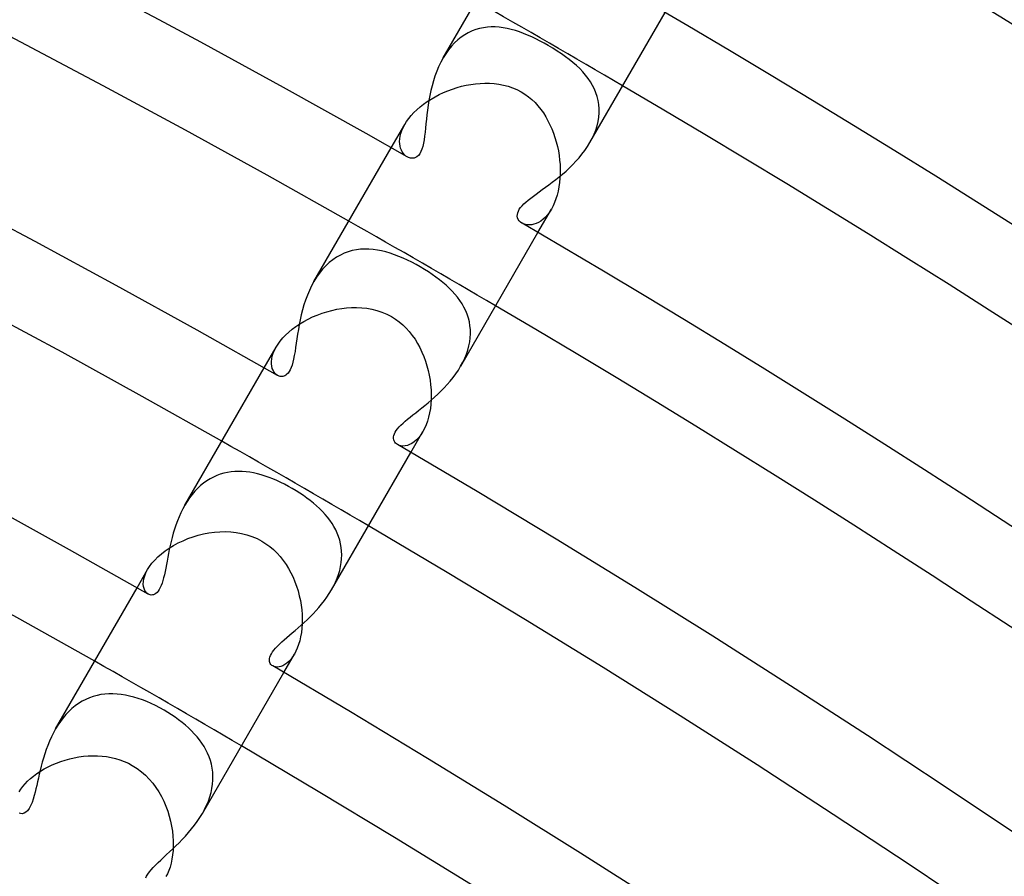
# Model space of a CAD drawing. Header units: millimetres. Extents: x -345 to 345, y -305 to 305.
# Tile 74 of 79: x 124 to 148, y 218 to 238. Entities that reach past the tile are written whole.
import ezdxf

# ---------------------------------------------------------------- set-up
doc = ezdxf.new("R2010")
doc.units = ezdxf.units.MM
doc.layers.add('HIDDEN', color=7, linetype='Continuous')
doc.layers.add('THICK', color=7, linetype='Continuous')

msp = doc.modelspace()

# ---------------------------------------------------------------- linework, layer by layer
at = {"layer": 'HIDDEN'}
for p, q in [((135.172, 237.579), (135.084, 237.539)), ((135.261, 237.613), (135.172, 237.579)), ((135.351, 237.638), (135.261, 237.613)), ((135.442, 237.657), (135.351, 237.638)), ((135.534, 237.669), (135.442, 237.657)), ((135.627, 237.675), (135.534, 237.669)), ((135.721, 237.674), (135.627, 237.675)), ((135.815, 237.667), (135.721, 237.674)), ((135.909, 237.655), (135.815, 237.667)), ((136.004, 237.638), (135.909, 237.655)), ((136.099, 237.615), (136.004, 237.638)), ((136.195, 237.588), (136.099, 237.615)), ((136.291, 237.556), (136.195, 237.588)), ((134.836, 237.37), (134.759, 237.298)), ((134.916, 237.434), (134.836, 237.37)), ((134.999, 237.49), (134.916, 237.434)), ((135.084, 237.539), (134.999, 237.49)), ((136.388, 237.52), (136.291, 237.556)), ((136.485, 237.481), (136.388, 237.52)), ((136.583, 237.437), (136.485, 237.481)), ((136.681, 237.39), (136.583, 237.437)), ((136.778, 237.341), (136.681, 237.39)), ((136.874, 237.289), (136.778, 237.341)), ((134.615, 237.132), (134.55, 237.04)), ((134.685, 237.219), (134.615, 237.132)), ((134.759, 237.298), (134.685, 237.219)), ((136.968, 237.236), (136.874, 237.289)), ((137.077, 237.172), (136.968, 237.236)), ((137.181, 237.106), (137.077, 237.172)), ((137.282, 237.04), (137.181, 237.106)), ((134.55, 237.04), (134.489, 236.942)), ((137.378, 236.972), (137.282, 237.04)), ((137.469, 236.904), (137.378, 236.972)), ((137.556, 236.834), (137.469, 236.904)), ((137.638, 236.762), (137.556, 236.834)), ((137.716, 236.689), (137.638, 236.762)), ((137.788, 236.614), (137.716, 236.689)), ((137.854, 236.537), (137.788, 236.614)), ((137.915, 236.458), (137.854, 236.537)), ((137.97, 236.377), (137.915, 236.458)), ((134.604, 236.168), (134.711, 236.207)), ((134.711, 236.207), (134.818, 236.242)), ((134.818, 236.242), (134.927, 236.272)), ((134.927, 236.272), (135.037, 236.297)), ((135.037, 236.297), (135.146, 236.317)), ((135.146, 236.317), (135.256, 236.332)), ((135.256, 236.332), (135.366, 236.342)), ((135.366, 236.342), (135.476, 236.346)), ((135.476, 236.346), (135.586, 236.345)), ((135.586, 236.345), (135.697, 236.338)), ((135.697, 236.338), (135.807, 236.324)), ((135.807, 236.324), (135.916, 236.303)), ((135.916, 236.303), (136.023, 236.275)), ((136.023, 236.275), (136.129, 236.238)), ((136.129, 236.238), (136.233, 236.194)), ((136.233, 236.194), (136.336, 236.14)), ((138.019, 236.293), (137.97, 236.377)), ((138.062, 236.207), (138.019, 236.293)), ((138.098, 236.119), (138.062, 236.207)), ((134.113, 235.911), (134.204, 235.97)), ((134.204, 235.97), (134.299, 236.025)), ((134.299, 236.025), (134.398, 236.076)), ((134.398, 236.076), (134.5, 236.124)), ((134.5, 236.124), (134.604, 236.168)), ((136.336, 236.14), (136.422, 236.086)), ((136.422, 236.086), (136.505, 236.026)), ((136.505, 236.026), (136.584, 235.959)), ((136.584, 235.959), (136.659, 235.887)), ((138.128, 236.028), (138.098, 236.119)), ((138.15, 235.935), (138.128, 236.028)), ((133.798, 235.651), (133.868, 235.719)), ((133.868, 235.719), (133.944, 235.785)), ((133.944, 235.785), (134.026, 235.85)), ((134.026, 235.85), (134.113, 235.911)), ((136.659, 235.887), (136.729, 235.81)), ((136.729, 235.81), (136.795, 235.728)), ((136.795, 235.728), (136.856, 235.642)), ((138.166, 235.84), (138.15, 235.935)), ((138.173, 235.743), (138.166, 235.84)), ((138.173, 235.644), (138.173, 235.743)), ((133.626, 235.442), (133.677, 235.512)), ((133.677, 235.512), (133.734, 235.582)), ((133.734, 235.582), (133.798, 235.651)), ((136.856, 235.642), (136.913, 235.553)), ((136.913, 235.553), (136.965, 235.46)), ((138.148, 235.443), (138.164, 235.544)), ((138.164, 235.544), (138.173, 235.644)), ((133.264, 234.82), (133.583, 235.372)), ((133.514, 235.228), (133.544, 235.299)), ((133.544, 235.299), (133.583, 235.372)), ((133.583, 235.372), (133.626, 235.442)), ((136.965, 235.46), (137.013, 235.364)), ((137.013, 235.364), (137.056, 235.266)), ((137.056, 235.266), (137.096, 235.166)), ((138.053, 235.14), (138.092, 235.24)), ((138.092, 235.24), (138.124, 235.341)), ((138.124, 235.341), (138.148, 235.443)), ((133.462, 234.968), (133.465, 235.029)), ((133.465, 235.029), (133.474, 235.093)), ((133.474, 235.093), (133.49, 235.16)), ((133.49, 235.16), (133.514, 235.228)), ((137.096, 235.166), (137.13, 235.064)), ((137.13, 235.064), (137.161, 234.959)), ((137.953, 234.942), (138.006, 235.04)), ((138.006, 235.04), (138.053, 235.14)), ((133.465, 234.911), (133.462, 234.968)), ((133.473, 234.858), (133.465, 234.911)), ((133.487, 234.808), (133.473, 234.858)), ((133.504, 234.763), (133.487, 234.808)), ((137.161, 234.959), (137.188, 234.854)), ((137.188, 234.854), (137.21, 234.747)), ((133.526, 234.722), (133.504, 234.763)), ((133.552, 234.685), (133.526, 234.722)), ((133.58, 234.653), (133.552, 234.685)), ((133.611, 234.626), (133.58, 234.653)), ((133.643, 234.605), (133.611, 234.626)), ((137.21, 234.747), (137.228, 234.639)), ((137.228, 234.639), (137.241, 234.531)), ((137.241, 234.531), (137.25, 234.422)), ((137.25, 234.422), (137.254, 234.314)), ((137.254, 234.314), (137.254, 234.207)), ((137.249, 234.102), (137.239, 233.998)), ((137.254, 234.207), (137.249, 234.102)), ((137.225, 233.896), (137.206, 233.798)), ((137.239, 233.998), (137.225, 233.896)), ((137.182, 233.702), (137.154, 233.612)), ((137.206, 233.798), (137.182, 233.702)), ((137.086, 233.447), (137.047, 233.372)), ((137.122, 233.526), (137.086, 233.447)), ((137.154, 233.612), (137.122, 233.526)), ((136.728, 232.82), (137.047, 233.372)), ((136.903, 233.179), (136.85, 233.131)), ((136.953, 233.236), (136.903, 233.179)), ((137.001, 233.3), (136.953, 233.236)), ((137.047, 233.372), (137.001, 233.3)), ((136.391, 233.022), (136.352, 233.041)), ((136.434, 233.008), (136.391, 233.022)), ((136.481, 233), (136.434, 233.008)), ((136.53, 232.998), (136.481, 233)), ((136.581, 233.002), (136.53, 232.998)), ((136.634, 233.013), (136.581, 233.002)), ((136.688, 233.032), (136.634, 233.013)), ((136.742, 233.057), (136.688, 233.032)), ((136.797, 233.09), (136.742, 233.057)), ((136.85, 233.131), (136.797, 233.09)), ((131.975, 232.236), (131.888, 232.177)), ((132.065, 232.287), (131.975, 232.236)), ((132.156, 232.329), (132.065, 232.287)), ((132.25, 232.364), (132.156, 232.329)), ((132.346, 232.391), (132.25, 232.364)), ((132.442, 232.41), (132.346, 232.391)), ((132.54, 232.422), (132.442, 232.41)), ((132.639, 232.427), (132.54, 232.422)), ((132.738, 232.425), (132.639, 232.427)), ((132.837, 232.417), (132.738, 232.425)), ((132.937, 232.404), (132.837, 232.417)), ((133.038, 232.384), (132.937, 232.404)), ((133.139, 232.359), (133.038, 232.384)), ((133.24, 232.33), (133.139, 232.359)), ((133.342, 232.295), (133.24, 232.33)), ((133.444, 232.256), (133.342, 232.295)), ((133.546, 232.213), (133.444, 232.256)), ((131.722, 232.034), (131.645, 231.951)), ((131.803, 232.11), (131.722, 232.034)), ((131.888, 232.177), (131.803, 232.11)), ((133.648, 232.166), (133.546, 232.213)), ((133.75, 232.116), (133.648, 232.166)), ((133.851, 232.062), (133.75, 232.116)), ((133.949, 232.007), (133.851, 232.062)), ((134.048, 231.949), (133.949, 232.007)), ((131.504, 231.765), (131.44, 231.661)), ((131.572, 231.861), (131.504, 231.765)), ((131.645, 231.951), (131.572, 231.861)), ((134.142, 231.889), (134.048, 231.949)), ((134.234, 231.829), (134.142, 231.889)), ((134.321, 231.766), (134.234, 231.829)), ((134.406, 231.703), (134.321, 231.766)), ((134.486, 231.639), (134.406, 231.703)), ((134.563, 231.573), (134.486, 231.639)), ((134.635, 231.505), (134.563, 231.573)), ((134.704, 231.436), (134.635, 231.505)), ((134.768, 231.365), (134.704, 231.436)), ((134.829, 231.291), (134.768, 231.365)), ((134.885, 231.215), (134.829, 231.291)), ((134.936, 231.136), (134.885, 231.215)), ((134.982, 231.056), (134.936, 231.136)), ((135.023, 230.972), (134.982, 231.056)), ((131.304, 230.775), (131.41, 230.825)), ((131.41, 230.825), (131.52, 230.871)), ((131.52, 230.871), (131.632, 230.913)), ((131.632, 230.913), (131.746, 230.949)), ((131.746, 230.949), (131.861, 230.98)), ((131.861, 230.98), (131.978, 231.005)), ((131.978, 231.005), (132.095, 231.025)), ((132.095, 231.025), (132.212, 231.039)), ((132.212, 231.039), (132.329, 231.047)), ((132.329, 231.047), (132.448, 231.048)), ((132.448, 231.048), (132.567, 231.043)), ((132.567, 231.043), (132.686, 231.03)), ((132.686, 231.03), (132.806, 231.009)), ((132.806, 231.009), (132.925, 230.98)), ((132.925, 230.98), (133.043, 230.941)), ((133.043, 230.941), (133.159, 230.892)), ((133.159, 230.892), (133.272, 230.833)), ((133.272, 230.833), (133.364, 230.776)), ((135.058, 230.887), (135.023, 230.972)), ((135.086, 230.799), (135.058, 230.887)), ((130.925, 230.534), (131.012, 230.6)), ((131.012, 230.6), (131.105, 230.662)), ((131.105, 230.662), (131.202, 230.72)), ((131.202, 230.72), (131.304, 230.775)), ((133.364, 230.776), (133.453, 230.711)), ((133.453, 230.711), (133.537, 230.639)), ((133.537, 230.639), (133.617, 230.561)), ((135.109, 230.71), (135.086, 230.799)), ((135.124, 230.618), (135.109, 230.71)), ((135.133, 230.525), (135.124, 230.618)), ((130.703, 230.328), (130.77, 230.398)), ((130.77, 230.398), (130.844, 230.467)), ((130.844, 230.467), (130.925, 230.534)), ((133.617, 230.561), (133.692, 230.478)), ((133.692, 230.478), (133.761, 230.39)), ((133.761, 230.39), (133.826, 230.297)), ((135.13, 230.334), (135.135, 230.43)), ((135.135, 230.43), (135.133, 230.525)), ((130.548, 230.115), (130.592, 230.185)), ((130.592, 230.185), (130.644, 230.257)), ((130.644, 230.257), (130.703, 230.328)), ((133.826, 230.297), (133.885, 230.201)), ((133.885, 230.201), (133.94, 230.101)), ((135.073, 230.043), (135.099, 230.14)), ((135.099, 230.14), (135.118, 230.237)), ((135.118, 230.237), (135.13, 230.334)), ((130.264, 229.624), (130.548, 230.115)), ((130.443, 229.834), (130.457, 229.9)), ((130.457, 229.9), (130.479, 229.97)), ((130.479, 229.97), (130.509, 230.041)), ((130.509, 230.041), (130.548, 230.115)), ((133.94, 230.101), (133.989, 229.997)), ((133.989, 229.997), (134.033, 229.891)), ((135, 229.849), (135.04, 229.946)), ((135.04, 229.946), (135.073, 230.043)), ((130.437, 229.772), (130.443, 229.834)), ((130.437, 229.714), (130.437, 229.772)), ((130.444, 229.66), (130.437, 229.714)), ((134.033, 229.891), (134.073, 229.783)), ((134.073, 229.783), (134.107, 229.673)), ((134.107, 229.673), (134.137, 229.561)), ((134.904, 229.661), (134.955, 229.754)), ((134.955, 229.754), (135, 229.849)), ((130.456, 229.61), (130.444, 229.66)), ((130.474, 229.566), (130.456, 229.61)), ((130.496, 229.527), (130.474, 229.566)), ((130.521, 229.493), (130.496, 229.527)), ((130.551, 229.465), (130.521, 229.493)), ((130.582, 229.443), (130.551, 229.465)), ((134.137, 229.561), (134.161, 229.447)), ((134.161, 229.447), (134.181, 229.333)), ((134.181, 229.333), (134.195, 229.219)), ((134.195, 229.219), (134.204, 229.105)), ((134.204, 229.105), (134.208, 228.991)), ((134.208, 228.991), (134.207, 228.879)), ((134.2, 228.769), (134.188, 228.662)), ((134.207, 228.879), (134.2, 228.769)), ((134.17, 228.558), (134.148, 228.458)), ((134.188, 228.662), (134.17, 228.558)), ((134.088, 228.274), (134.052, 228.191)), ((134.12, 228.363), (134.088, 228.274)), ((134.148, 228.458), (134.12, 228.363)), ((133.728, 227.624), (134.012, 228.116)), ((133.965, 228.041), (133.915, 227.977)), ((134.012, 228.116), (133.965, 228.041)), ((134.052, 228.191), (134.012, 228.116)), ((133.452, 227.791), (133.412, 227.809)), ((133.699, 227.809), (133.645, 227.79)), ((133.754, 227.838), (133.699, 227.809)), ((133.809, 227.875), (133.754, 227.838)), ((133.862, 227.921), (133.809, 227.875)), ((133.915, 227.977), (133.862, 227.921)), ((133.495, 227.78), (133.452, 227.791)), ((133.542, 227.776), (133.495, 227.78)), ((133.593, 227.779), (133.542, 227.776)), ((133.645, 227.79), (133.593, 227.779)), ((129.23, 227.11), (129.148, 227.08)), ((129.315, 227.135), (129.23, 227.11)), ((129.4, 227.153), (129.315, 227.135)), ((129.486, 227.166), (129.4, 227.153)), ((129.572, 227.174), (129.486, 227.166)), ((129.66, 227.177), (129.572, 227.174)), ((129.748, 227.175), (129.66, 227.177)), ((129.837, 227.167), (129.748, 227.175)), ((129.926, 227.156), (129.837, 227.167)), ((130.016, 227.14), (129.926, 227.156)), ((130.106, 227.119), (130.016, 227.14)), ((130.197, 227.095), (130.106, 227.119)), ((128.836, 226.902), (128.763, 226.842)), ((128.911, 226.955), (128.836, 226.902)), ((128.988, 227.003), (128.911, 226.955)), ((129.067, 227.045), (128.988, 227.003)), ((129.148, 227.08), (129.067, 227.045)), ((130.288, 227.066), (130.197, 227.095)), ((130.38, 227.034), (130.288, 227.066)), ((130.471, 226.998), (130.38, 227.034)), ((130.563, 226.959), (130.471, 226.998)), ((130.655, 226.917), (130.563, 226.959)), ((130.747, 226.872), (130.655, 226.917)), ((130.838, 226.824), (130.747, 226.872)), ((128.626, 226.707), (128.562, 226.632)), ((128.692, 226.777), (128.626, 226.707)), ((128.763, 226.842), (128.692, 226.777)), ((130.928, 226.773), (130.838, 226.824)), ((131.017, 226.72), (130.928, 226.773)), ((131.105, 226.665), (131.017, 226.72)), ((131.191, 226.608), (131.105, 226.665)), ((128.445, 226.469), (128.392, 226.381)), ((128.502, 226.552), (128.445, 226.469)), ((128.562, 226.632), (128.502, 226.552)), ((131.273, 226.549), (131.191, 226.608)), ((131.353, 226.489), (131.273, 226.549)), ((131.431, 226.427), (131.353, 226.489)), ((131.504, 226.363), (131.431, 226.427)), ((131.575, 226.298), (131.504, 226.363)), ((131.641, 226.231), (131.575, 226.298)), ((131.704, 226.163), (131.641, 226.231)), ((131.763, 226.093), (131.704, 226.163)), ((131.817, 226.022), (131.763, 226.093)), ((131.867, 225.948), (131.817, 226.022)), ((131.913, 225.873), (131.867, 225.948)), ((128.834, 225.699), (128.961, 225.723)), ((128.961, 225.723), (129.089, 225.741)), ((129.089, 225.741), (129.218, 225.751)), ((129.218, 225.751), (129.347, 225.754)), ((129.347, 225.754), (129.475, 225.749)), ((129.475, 225.749), (129.603, 225.735)), ((129.603, 225.735), (129.73, 225.713)), ((129.73, 225.713), (129.854, 225.682)), ((131.955, 225.796), (131.913, 225.873)), ((131.991, 225.717), (131.955, 225.796)), ((132.022, 225.636), (131.991, 225.717)), ((128.127, 225.429), (128.236, 225.487)), ((128.236, 225.487), (128.349, 225.541)), ((128.349, 225.541), (128.466, 225.589)), ((128.466, 225.589), (128.586, 225.632)), ((128.586, 225.632), (128.709, 225.669)), ((128.709, 225.669), (128.834, 225.699)), ((129.854, 225.682), (129.977, 225.642)), ((129.977, 225.642), (130.096, 225.591)), ((130.096, 225.591), (130.21, 225.531)), ((130.21, 225.531), (130.307, 225.47)), ((132.048, 225.553), (132.022, 225.636)), ((132.069, 225.468), (132.048, 225.553)), ((127.838, 225.23), (127.927, 225.299)), ((127.927, 225.299), (128.024, 225.366)), ((128.024, 225.366), (128.127, 225.429)), ((130.307, 225.47), (130.4, 225.403)), ((130.4, 225.403), (130.487, 225.329)), ((130.487, 225.329), (130.569, 225.249)), ((130.569, 225.249), (130.645, 225.164)), ((132.084, 225.381), (132.069, 225.468)), ((132.093, 225.293), (132.084, 225.381)), ((132.096, 225.204), (132.093, 225.293)), ((127.616, 225.009), (127.682, 225.084)), ((127.682, 225.084), (127.756, 225.158)), ((127.756, 225.158), (127.838, 225.23)), ((130.645, 225.164), (130.716, 225.074)), ((130.716, 225.074), (130.782, 224.98)), ((132.069, 224.929), (132.084, 225.022)), ((132.084, 225.022), (132.094, 225.114)), ((132.094, 225.114), (132.096, 225.204)), ((127.264, 224.428), (127.514, 224.861)), ((127.445, 224.712), (127.475, 224.785)), ((127.475, 224.785), (127.514, 224.861)), ((127.514, 224.861), (127.561, 224.934)), ((127.561, 224.934), (127.616, 225.009)), ((130.782, 224.98), (130.842, 224.883)), ((130.842, 224.883), (130.897, 224.782)), ((130.897, 224.782), (130.947, 224.678)), ((132.02, 224.744), (132.048, 224.836)), ((132.048, 224.836), (132.069, 224.929)), ((127.412, 224.516), (127.415, 224.577)), ((127.415, 224.577), (127.425, 224.642)), ((127.425, 224.642), (127.445, 224.712)), ((130.947, 224.678), (130.992, 224.572)), ((130.992, 224.572), (131.031, 224.463)), ((131.905, 224.47), (131.949, 224.561)), ((131.949, 224.561), (131.987, 224.652)), ((131.987, 224.652), (132.02, 224.744)), ((127.417, 224.461), (127.412, 224.516)), ((127.429, 224.411), (127.417, 224.461)), ((127.446, 224.367), (127.429, 224.411)), ((127.47, 224.33), (127.446, 224.367)), ((127.497, 224.3), (127.47, 224.33)), ((131.031, 224.463), (131.065, 224.353)), ((131.065, 224.353), (131.095, 224.242)), ((131.856, 224.381), (131.905, 224.47)), ((127.528, 224.278), (127.497, 224.3)), ((131.095, 224.242), (131.119, 224.13)), ((131.119, 224.13), (131.138, 224.018)), ((131.138, 224.018), (131.151, 223.906)), ((131.151, 223.906), (131.16, 223.795)), ((131.16, 223.795), (131.163, 223.684)), ((131.163, 223.684), (131.162, 223.576)), ((131.155, 223.471), (131.143, 223.369)), ((131.162, 223.576), (131.155, 223.471)), ((131.104, 223.177), (131.078, 223.088)), ((131.126, 223.271), (131.104, 223.177)), ((131.143, 223.369), (131.126, 223.271)), ((131.015, 222.93), (130.978, 222.861)), ((131.048, 223.006), (131.015, 222.93)), ((131.078, 223.088), (131.048, 223.006)), ((130.728, 222.428), (130.978, 222.861)), ((130.846, 222.687), (130.8, 222.646)), ((130.892, 222.737), (130.846, 222.687)), ((130.936, 222.795), (130.892, 222.737)), ((130.978, 222.861), (130.936, 222.795)), ((130.498, 222.567), (130.466, 222.582)), ((130.534, 222.558), (130.498, 222.567)), ((130.574, 222.555), (130.534, 222.558)), ((130.616, 222.559), (130.574, 222.555)), ((130.66, 222.57), (130.616, 222.559)), ((130.706, 222.587), (130.66, 222.57)), ((130.753, 222.613), (130.706, 222.587)), ((130.8, 222.646), (130.753, 222.613)), ((126.052, 221.793), (125.967, 221.748)), ((126.139, 221.83), (126.052, 221.793)), ((126.228, 221.862), (126.139, 221.83)), ((126.319, 221.886), (126.228, 221.862)), ((126.411, 221.905), (126.319, 221.886)), ((126.505, 221.917), (126.411, 221.905)), ((126.599, 221.924), (126.505, 221.917)), ((126.695, 221.925), (126.599, 221.924)), ((126.792, 221.92), (126.695, 221.925)), ((126.89, 221.909), (126.792, 221.92)), ((126.989, 221.893), (126.89, 221.909)), ((127.088, 221.872), (126.989, 221.893)), ((127.188, 221.846), (127.088, 221.872)), ((127.288, 221.815), (127.188, 221.846)), ((127.39, 221.78), (127.288, 221.815)), ((127.492, 221.74), (127.39, 221.78)), ((125.727, 221.578), (125.654, 221.51)), ((125.804, 221.641), (125.727, 221.578)), ((125.884, 221.698), (125.804, 221.641)), ((125.967, 221.748), (125.884, 221.698)), ((127.594, 221.695), (127.492, 221.74)), ((127.697, 221.647), (127.594, 221.695)), ((127.8, 221.593), (127.697, 221.647)), ((127.904, 221.536), (127.8, 221.593)), ((127.991, 221.484), (127.904, 221.536)), ((125.517, 221.357), (125.454, 221.274)), ((125.584, 221.436), (125.517, 221.357)), ((125.654, 221.51), (125.584, 221.436)), ((128.078, 221.429), (127.991, 221.484)), ((128.163, 221.371), (128.078, 221.429)), ((128.246, 221.311), (128.163, 221.371)), ((128.327, 221.25), (128.246, 221.311)), ((125.396, 221.187), (125.341, 221.097)), ((125.454, 221.274), (125.396, 221.187)), ((128.404, 221.186), (128.327, 221.25)), ((128.478, 221.12), (128.404, 221.186)), ((128.549, 221.053), (128.478, 221.12)), ((128.616, 220.983), (128.549, 221.053)), ((128.68, 220.912), (128.616, 220.983)), ((128.739, 220.838), (128.68, 220.912)), ((128.794, 220.762), (128.739, 220.838)), ((128.845, 220.684), (128.794, 220.762)), ((128.89, 220.604), (128.845, 220.684)), ((128.931, 220.521), (128.89, 220.604)), ((125.569, 220.361), (125.675, 220.39)), ((125.675, 220.39), (125.783, 220.415)), ((125.783, 220.415), (125.891, 220.435)), ((125.891, 220.435), (126.001, 220.449)), ((126.001, 220.449), (126.111, 220.459)), ((126.111, 220.459), (126.22, 220.463)), ((126.22, 220.463), (126.33, 220.461)), ((126.33, 220.461), (126.439, 220.454)), ((126.439, 220.454), (126.546, 220.441)), ((126.546, 220.441), (126.653, 220.422)), ((126.653, 220.422), (126.758, 220.397)), ((126.758, 220.397), (126.861, 220.365)), ((126.861, 220.365), (126.962, 220.327)), ((128.967, 220.436), (128.931, 220.521)), ((128.997, 220.35), (128.967, 220.436)), ((124.984, 220.098), (125.073, 220.151)), ((125.073, 220.151), (125.166, 220.201)), ((125.166, 220.201), (125.263, 220.247)), ((125.263, 220.247), (125.362, 220.289)), ((125.362, 220.289), (125.464, 220.327)), ((125.464, 220.327), (125.569, 220.361)), ((126.962, 220.327), (127.059, 220.283)), ((127.059, 220.283), (127.152, 220.233)), ((127.152, 220.233), (127.263, 220.163)), ((127.263, 220.163), (127.366, 220.085)), ((129.021, 220.261), (128.997, 220.35)), ((129.039, 220.17), (129.021, 220.261)), ((129.051, 220.077), (129.039, 220.17)), ((124.681, 219.861), (124.748, 219.923)), ((124.748, 219.923), (124.821, 219.983)), ((124.821, 219.983), (124.9, 220.042)), ((124.9, 220.042), (124.984, 220.098)), ((127.366, 220.085), (127.462, 220.001)), ((127.462, 220.001), (127.551, 219.91)), ((127.551, 219.91), (127.634, 219.814)), ((129.056, 219.982), (129.051, 220.077)), ((129.055, 219.885), (129.056, 219.982)), ((124.482, 219.608), (124.521, 219.67)), ((124.521, 219.67), (124.567, 219.733)), ((124.567, 219.733), (124.621, 219.797)), ((124.621, 219.797), (124.681, 219.861)), ((127.634, 219.814), (127.709, 219.713)), ((127.709, 219.713), (127.777, 219.608)), ((129.01, 219.59), (129.032, 219.688)), ((129.032, 219.688), (129.047, 219.787)), ((129.047, 219.787), (129.055, 219.885)), ((127.777, 219.608), (127.839, 219.499)), ((127.839, 219.499), (127.895, 219.387)), ((128.947, 219.391), (128.982, 219.49)), ((128.982, 219.49), (129.01, 219.59)), ((127.895, 219.387), (127.945, 219.273)), ((127.945, 219.273), (127.988, 219.156)), ((128.858, 219.194), (128.905, 219.291)), ((128.905, 219.291), (128.947, 219.391)), ((127.988, 219.156), (128.025, 219.038)), ((128.025, 219.038), (128.056, 218.919)), ((128.806, 219.098), (128.858, 219.194)), ((128.056, 218.919), (128.08, 218.801)), ((128.08, 218.801), (128.099, 218.682)), ((128.099, 218.682), (128.112, 218.565)), ((128.112, 218.565), (128.119, 218.449)), ((128.12, 218.335), (128.115, 218.225)), ((128.119, 218.449), (128.12, 218.335)), ((128.104, 218.119), (128.089, 218.018)), ((128.115, 218.225), (128.104, 218.119)), ((128.043, 217.833), (128.013, 217.75)), ((128.068, 217.923), (128.043, 217.833)), ((128.089, 218.018), (128.068, 217.923)), ((127.981, 217.675), (127.945, 217.608)), ((128.013, 217.75), (127.981, 217.675))]:
    msp.add_line(p, q, dxfattribs=at)
for radius, start, end in [(274, 59.58177, 60.41823), (268, 59.57243, 60.42757), (262, 59.56263, 60.43736), (256, 59.55237, 60.44762)]:
    msp.add_arc((0, 0), radius, start, end, dxfattribs=at)
at = {"layer": 'THICK'}
for p, q in [((134.489, 236.942), (136.264, 240.017)), ((137.953, 234.942), (139.728, 238.017)), ((134.489, 236.942), (134.434, 236.84)), ((134.384, 236.734), (134.338, 236.626)), ((134.434, 236.84), (134.384, 236.734)), ((134.298, 236.514), (134.261, 236.401)), ((134.338, 236.626), (134.298, 236.514)), ((134.201, 236.171), (134.177, 236.055)), ((134.229, 236.286), (134.201, 236.171)), ((134.261, 236.401), (134.229, 236.286)), ((134.155, 235.939), (134.137, 235.825)), ((134.177, 236.055), (134.155, 235.939)), ((134.122, 235.712), (134.108, 235.601)), ((134.137, 235.825), (134.122, 235.712)), ((134.096, 235.493), (134.085, 235.387)), ((134.108, 235.601), (134.096, 235.493)), ((134.075, 235.286), (134.065, 235.188)), ((134.085, 235.387), (134.075, 235.286)), ((134.041, 235.008), (134.026, 234.926)), ((134.054, 235.095), (134.041, 235.008)), ((134.065, 235.188), (134.054, 235.095)), ((131.441, 231.662), (133.264, 234.82)), ((133.989, 234.787), (133.965, 234.729)), ((134.009, 234.853), (133.989, 234.787)), ((134.026, 234.926), (134.009, 234.853)), ((137.834, 234.758), (137.896, 234.848)), ((137.896, 234.848), (137.953, 234.942)), ((133.669, 234.592), (133.643, 234.605)), ((133.695, 234.582), (133.669, 234.592)), ((133.721, 234.576), (133.695, 234.582)), ((133.747, 234.573), (133.721, 234.576)), ((133.775, 234.573), (133.747, 234.573)), ((133.806, 234.578), (133.775, 234.573)), ((133.839, 234.59), (133.806, 234.578)), ((133.872, 234.61), (133.839, 234.59)), ((133.906, 234.639), (133.872, 234.61)), ((133.937, 234.68), (133.906, 234.639)), ((133.965, 234.729), (133.937, 234.68)), ((137.625, 234.502), (137.698, 234.585)), ((137.698, 234.585), (137.768, 234.67)), ((137.768, 234.67), (137.834, 234.758)), ((137.391, 234.272), (137.471, 234.346)), ((137.471, 234.346), (137.549, 234.423)), ((137.549, 234.423), (137.625, 234.502)), ((137.148, 234.068), (137.229, 234.133)), ((137.229, 234.133), (137.311, 234.201)), ((137.311, 234.201), (137.391, 234.272)), ((136.832, 233.832), (136.909, 233.887)), ((136.909, 233.887), (136.987, 233.945)), ((136.987, 233.945), (137.067, 234.005)), ((137.067, 234.005), (137.148, 234.068)), ((136.498, 233.584), (136.557, 233.63)), ((136.557, 233.63), (136.62, 233.678)), ((136.62, 233.678), (136.688, 233.727)), ((136.688, 233.727), (136.758, 233.779)), ((136.758, 233.779), (136.832, 233.832)), ((136.289, 233.367), (136.319, 233.409)), ((136.319, 233.409), (136.355, 233.451)), ((136.355, 233.451), (136.397, 233.494)), ((136.397, 233.494), (136.445, 233.539)), ((136.445, 233.539), (136.498, 233.584)), ((136.241, 233.204), (136.242, 233.244)), ((136.249, 233.166), (136.241, 233.204)), ((136.242, 233.244), (136.251, 233.284)), ((136.264, 233.129), (136.249, 233.166)), ((136.251, 233.284), (136.266, 233.326)), ((136.266, 233.326), (136.289, 233.367)), ((136.287, 233.095), (136.264, 233.129)), ((136.317, 233.066), (136.287, 233.095)), ((136.352, 233.041), (136.317, 233.066)), ((134.905, 229.662), (136.728, 232.82)), ((131.384, 231.557), (131.332, 231.449)), ((131.44, 231.661), (131.384, 231.557)), ((131.285, 231.337), (131.243, 231.223)), ((131.332, 231.449), (131.285, 231.337)), ((131.205, 231.108), (131.172, 230.991)), ((131.243, 231.223), (131.205, 231.108)), ((131.142, 230.875), (131.116, 230.758)), ((131.172, 230.991), (131.142, 230.875)), ((131.093, 230.643), (131.072, 230.529)), ((131.116, 230.758), (131.093, 230.643)), ((131.054, 230.418), (131.038, 230.309)), ((131.072, 230.529), (131.054, 230.418)), ((131.022, 230.204), (131.007, 230.103)), ((131.038, 230.309), (131.022, 230.204)), ((130.977, 229.915), (130.961, 229.831)), ((130.993, 230.007), (130.977, 229.915)), ((131.007, 230.103), (130.993, 230.007)), ((130.924, 229.687), (130.903, 229.628)), ((130.943, 229.754), (130.924, 229.687)), ((130.961, 229.831), (130.943, 229.754)), ((134.849, 229.57), (134.904, 229.661)), ((128.392, 226.381), (130.264, 229.624)), ((130.602, 229.434), (130.582, 229.443)), ((130.622, 229.426), (130.602, 229.434)), ((130.752, 229.435), (130.727, 229.425)), ((130.777, 229.449), (130.752, 229.435)), ((130.804, 229.47), (130.777, 229.449)), ((130.83, 229.498), (130.804, 229.47)), ((130.856, 229.534), (130.83, 229.498)), ((130.88, 229.577), (130.856, 229.534)), ((130.903, 229.628), (130.88, 229.577)), ((134.724, 229.394), (134.788, 229.481)), ((134.788, 229.481), (134.849, 229.57)), ((130.642, 229.421), (130.622, 229.426)), ((130.663, 229.418), (130.642, 229.421)), ((130.683, 229.418), (130.663, 229.418)), ((130.704, 229.42), (130.683, 229.418)), ((130.727, 229.425), (130.704, 229.42)), ((134.512, 229.149), (134.585, 229.228)), ((134.585, 229.228), (134.656, 229.309)), ((134.656, 229.309), (134.724, 229.394)), ((134.286, 228.93), (134.362, 229)), ((134.362, 229), (134.438, 229.073)), ((134.438, 229.073), (134.512, 229.149)), ((133.984, 228.676), (134.058, 228.735)), ((134.058, 228.735), (134.133, 228.798)), ((134.133, 228.798), (134.209, 228.862)), ((134.209, 228.862), (134.286, 228.93)), ((133.712, 228.46), (133.776, 228.511)), ((133.776, 228.511), (133.843, 228.564)), ((133.843, 228.564), (133.912, 228.619)), ((133.912, 228.619), (133.984, 228.676)), ((133.452, 228.226), (133.495, 228.271)), ((133.495, 228.271), (133.543, 228.316)), ((133.543, 228.316), (133.595, 228.363)), ((133.595, 228.363), (133.652, 228.411)), ((133.652, 228.411), (133.712, 228.46)), ((133.328, 228.025), (133.34, 228.062)), ((133.34, 228.062), (133.359, 228.1)), ((133.359, 228.1), (133.384, 228.141)), ((133.384, 228.141), (133.415, 228.183)), ((133.415, 228.183), (133.452, 228.226)), ((133.32, 227.956), (133.321, 227.99)), ((133.324, 227.925), (133.32, 227.956)), ((133.321, 227.99), (133.328, 228.025)), ((133.334, 227.896), (133.324, 227.925)), ((133.348, 227.87), (133.334, 227.896)), ((133.366, 227.847), (133.348, 227.87)), ((133.387, 227.827), (133.366, 227.847)), ((133.412, 227.809), (133.387, 227.827)), ((131.856, 224.381), (133.728, 227.624)), ((128.297, 226.198), (128.255, 226.104)), ((128.342, 226.291), (128.297, 226.198)), ((128.392, 226.381), (128.342, 226.291)), ((128.216, 226.008), (128.18, 225.911)), ((128.255, 226.104), (128.216, 226.008)), ((128.119, 225.716), (128.092, 225.619)), ((128.148, 225.814), (128.119, 225.716)), ((128.18, 225.911), (128.148, 225.814)), ((128.068, 225.522), (128.046, 225.427)), ((128.092, 225.619), (128.068, 225.522)), ((128.025, 225.332), (128.006, 225.24)), ((128.046, 225.427), (128.025, 225.332)), ((127.972, 225.061), (127.956, 224.975)), ((127.989, 225.149), (127.972, 225.061)), ((128.006, 225.24), (127.989, 225.149)), ((127.925, 224.813), (127.909, 224.737)), ((127.941, 224.892), (127.925, 224.813)), ((127.956, 224.975), (127.941, 224.892)), ((127.874, 224.599), (127.855, 224.538)), ((127.892, 224.666), (127.874, 224.599)), ((127.909, 224.737), (127.892, 224.666)), ((125.342, 221.098), (127.264, 224.428)), ((127.737, 224.32), (127.709, 224.295)), ((127.763, 224.351), (127.737, 224.32)), ((127.789, 224.389), (127.763, 224.351)), ((127.812, 224.433), (127.789, 224.389)), ((127.834, 224.482), (127.812, 224.433)), ((127.855, 224.538), (127.834, 224.482)), ((131.803, 224.293), (131.856, 224.381)), ((127.552, 224.267), (127.528, 224.278)), ((127.576, 224.26), (127.552, 224.267)), ((127.601, 224.257), (127.576, 224.26)), ((127.627, 224.259), (127.601, 224.257)), ((127.654, 224.265), (127.627, 224.259)), ((127.681, 224.277), (127.654, 224.265)), ((127.709, 224.295), (127.681, 224.277)), ((131.622, 224.044), (131.686, 224.125)), ((131.686, 224.125), (131.746, 224.208)), ((131.746, 224.208), (131.803, 224.293)), ((131.42, 223.815), (131.489, 223.889)), ((131.489, 223.889), (131.557, 223.966)), ((131.557, 223.966), (131.622, 224.044)), ((131.207, 223.608), (131.278, 223.675)), ((131.278, 223.675), (131.349, 223.744)), ((131.349, 223.744), (131.42, 223.815)), ((130.929, 223.363), (130.997, 223.421)), ((130.997, 223.421), (131.066, 223.482)), ((131.066, 223.482), (131.136, 223.544)), ((131.136, 223.544), (131.207, 223.608)), ((130.682, 223.149), (130.74, 223.2)), ((130.74, 223.2), (130.8, 223.253)), ((130.8, 223.253), (130.863, 223.307)), ((130.863, 223.307), (130.929, 223.363)), ((130.464, 222.914), (130.497, 222.957)), ((130.497, 222.957), (130.536, 223.003)), ((130.536, 223.003), (130.58, 223.05)), ((130.58, 223.05), (130.629, 223.099)), ((130.629, 223.099), (130.682, 223.149)), ((130.389, 222.722), (130.392, 222.756)), ((130.391, 222.691), (130.389, 222.722)), ((130.398, 222.663), (130.391, 222.691)), ((130.392, 222.756), (130.401, 222.793)), ((130.401, 222.793), (130.416, 222.831)), ((130.416, 222.831), (130.437, 222.872)), ((130.437, 222.872), (130.464, 222.914)), ((130.41, 222.637), (130.398, 222.663)), ((130.425, 222.616), (130.41, 222.637)), ((130.444, 222.597), (130.425, 222.616)), ((130.466, 222.582), (130.444, 222.597)), ((128.806, 219.098), (130.728, 222.428)), ((125.341, 221.097), (125.289, 221.002)), ((125.241, 220.905), (125.197, 220.806)), ((125.289, 221.002), (125.241, 220.905)), ((125.12, 220.606), (125.086, 220.507)), ((125.156, 220.706), (125.12, 220.606)), ((125.197, 220.806), (125.156, 220.706)), ((125.055, 220.407), (125.027, 220.309)), ((125.086, 220.507), (125.055, 220.407)), ((125.001, 220.212), (124.978, 220.117)), ((125.027, 220.309), (125.001, 220.212)), ((124.935, 219.933), (124.915, 219.845)), ((124.955, 220.024), (124.935, 219.933)), ((124.978, 220.117), (124.955, 220.024)), ((124.877, 219.679), (124.858, 219.601)), ((124.896, 219.76), (124.877, 219.679)), ((124.915, 219.845), (124.896, 219.76)), ((124.812, 219.437), (124.784, 219.357)), ((124.837, 219.52), (124.812, 219.437)), ((124.858, 219.601), (124.837, 219.52)), ((124.716, 219.216), (124.677, 219.164)), ((124.752, 219.282), (124.716, 219.216)), ((124.784, 219.357), (124.752, 219.282)), ((124.516, 219.095), (124.481, 219.109)), ((124.555, 219.093), (124.516, 219.095)), ((124.596, 219.103), (124.555, 219.093)), ((124.636, 219.126), (124.596, 219.103)), ((124.677, 219.164), (124.636, 219.126)), ((128.686, 218.911), (128.748, 219.003)), ((128.748, 219.003), (128.806, 219.098)), ((128.551, 218.732), (128.62, 218.82)), ((128.62, 218.82), (128.686, 218.911)), ((128.332, 218.485), (128.407, 218.565)), ((128.407, 218.565), (128.48, 218.647)), ((128.48, 218.647), (128.551, 218.732)), ((128.107, 218.263), (128.182, 218.334)), ((128.182, 218.334), (128.257, 218.408)), ((128.257, 218.408), (128.332, 218.485)), ((127.823, 217.999), (127.891, 218.062)), ((127.891, 218.062), (127.961, 218.127)), ((127.961, 218.127), (128.033, 218.193)), ((128.033, 218.193), (128.107, 218.263)), ((127.598, 217.77), (127.646, 217.824)), ((127.646, 217.824), (127.7, 217.881)), ((127.7, 217.881), (127.76, 217.939)), ((127.76, 217.939), (127.823, 217.999)), ((127.47, 217.575), (127.491, 217.62)), ((127.491, 217.62), (127.52, 217.668)), ((127.52, 217.668), (127.556, 217.718)), ((127.556, 217.718), (127.598, 217.77))]:
    msp.add_line(p, q, dxfattribs=at)
for radius, start, end in [(270, 60.33188, 119.66814), (268, 60.42757, 119.5724), (264, 60.35463, 119.64539), (262, 60.43736, 119.5626), (258, 60.37663, 119.62339), (256, 60.44762, 119.5524), (292, 0.39242, 59.60755), (288, 0.25703, 59.743), (286, 0.40067, 59.5993), (282, 0.28338, 59.71658), (280, 0.40926, 59.59076), (276, 0.30819, 59.69177), (274, 0.4182, 59.58177), (270, 0.33186, 59.66811), (268, 0.4276, 59.57243), (264, 0.3546, 59.64542), (262, 0.4374, 59.56263), (258, 0.37661, 59.62336), (256, 0.44765, 59.55237)]:
    msp.add_arc((0, 0), radius, start, end, dxfattribs=at)

doc.saveas('drawing.dxf')
